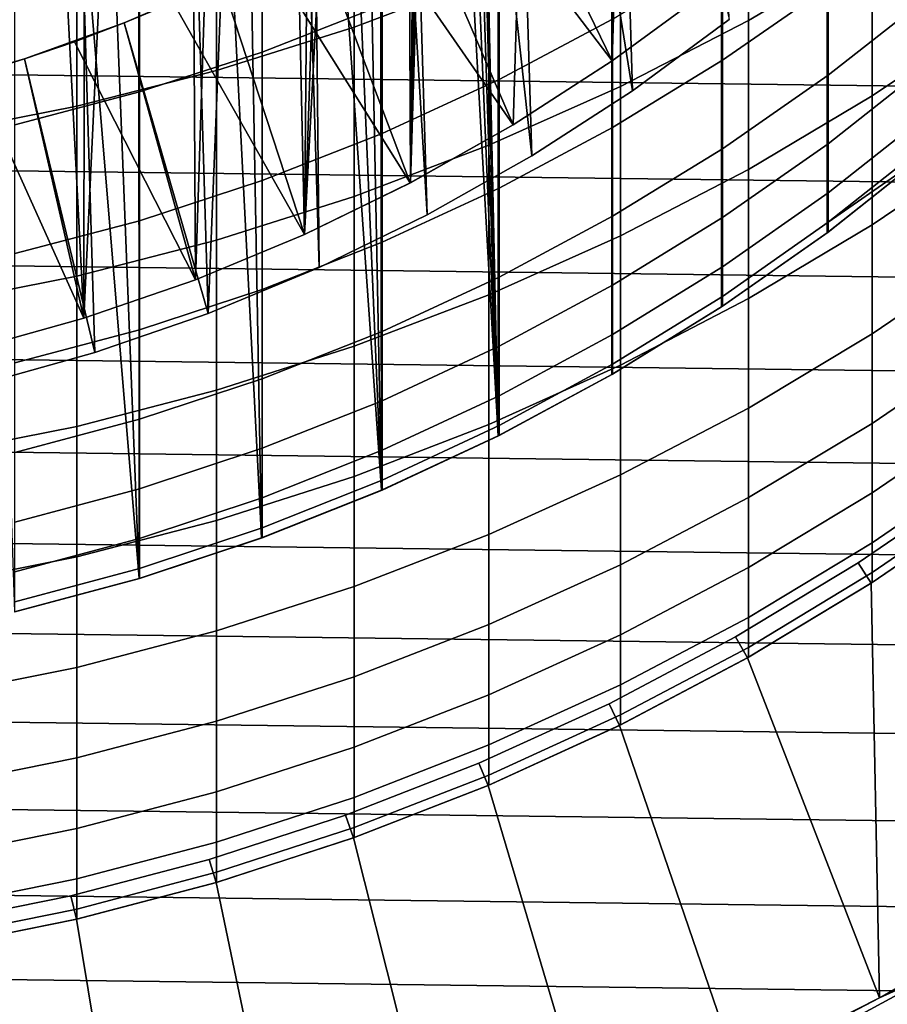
# Model space of a CAD drawing. Header units: metres. Extents: x -28 to 70, y -218 to 28.
# Tile 37 of 256: x 2.14 to 5.74, y -210.58 to -206.5. Entities that reach past the tile are written whole.
import ezdxf

# ---------------------------------------------------------------- set-up
doc = ezdxf.new("R2010")
doc.units = ezdxf.units.M
doc.layers.add('solid_10_261_432_XXX', color=7, linetype='CONTINUOUS')

msp = doc.modelspace()

# ---------------------------------------------------------------- linework, layer by layer
at = {"layer": 'solid_10_261_432_XXX'}
for points in [[(3.947367, -199.855835, 346.299988), (4.128985, -208.221405, 346.299988), (4.128985, -191.778595, 346.299988)], [(4.6, -192.032562, 346.299988), (4.128985, -191.778595, 346.299988), (4.128985, -208.221405, 346.299988), (4.6, -207.967438, 346.299988)], [(1.48705, -191.885132, 328.299988), (1.974386, -208.010269, 328.299988), (2.454361, -207.876465, 328.299988), (1.974386, -191.989731, 328.299988)], [(1.974386, -191.989731, 328.299988), (2.454361, -207.876465, 328.299988), (2.925535, -207.713867, 328.299988), (2.454361, -192.123535, 328.299988)], [(5.05545, -192.313492, 346.299988), (4.6, -192.032562, 346.299988), (4.6, -207.967438, 346.299988), (5.05545, -207.686508, 346.299988)], [(2.454361, -192.123535, 328.299988), (2.925535, -207.713867, 328.299988), (3.385863, -207.523193, 328.299988), (2.925535, -192.286133, 328.299988)], [(2.925535, -192.286133, 328.299988), (3.385863, -207.523193, 328.299988), (3.834031, -207.304977, 328.299988), (3.385863, -192.476807, 328.299988)], [(5.493889, -192.620483, 346.299988), (5.05545, -192.313492, 346.299988), (5.05545, -207.686508, 346.299988), (5.493889, -207.379517, 346.299988)], [(3.385863, -192.476807, 328.299988), (3.834031, -207.304977, 328.299988), (4.267987, -207.060226, 328.299988), (3.834031, -192.695023, 328.299988)], [(5.913597, -192.952347, 346.299988), (5.493889, -192.620483, 346.299988), (5.493889, -207.379517, 346.299988), (5.913597, -207.047653, 346.299988)], [(3.834031, -192.695023, 328.299988), (4.267987, -207.060226, 328.299988), (4.686577, -206.789581, 328.299988), (4.267987, -192.939774, 328.299988)], [(4.267987, -192.939774, 328.299988), (4.686577, -206.789581, 328.299988), (5.087894, -206.494293, 328.299988), (4.686577, -193.210419, 328.299988)], [(4.190503, -193.068207, 340.299988), (3.764229, -207.172211, 340.299988), (3.947367, -200.144165, 340.299988)], [(4.601261, -193.333786, 340.299988), (4.190503, -206.931793, 340.299988), (3.764229, -207.172211, 340.299988), (4.190503, -193.068207, 340.299988)], [(4.99549, -193.623871, 340.299988), (4.601261, -206.666214, 340.299988), (4.190503, -206.931793, 340.299988), (4.601261, -193.333786, 340.299988)], [(5.371257, -193.937027, 340.299988), (4.99549, -206.376129, 340.299988), (4.601261, -206.666214, 340.299988), (4.99549, -193.623871, 340.299988)], [(3.947367, -200.144165, 346.299988), (4.128985, -208.221405, 346.299988), (3.947367, -199.855835, 346.299988)], [(3.764229, -207.172211, 340.299988), (3.926296, -200.432068, 340.299988), (3.947367, -200.144165, 340.299988)], [(3.926296, -200.432068, 346.299988), (4.128985, -208.221405, 346.299988), (3.947367, -200.144165, 346.299988)], [(3.764229, -207.172211, 340.299988), (3.884301, -200.717422, 340.299988), (3.926296, -200.432068, 340.299988)], [(3.884301, -200.717422, 346.299988), (4.128985, -208.221405, 346.299988), (3.926296, -200.432068, 346.299988)], [(3.764229, -207.172211, 340.299988), (3.821566, -200.999054, 340.299988), (3.884301, -200.717422, 340.299988)], [(3.821566, -200.999054, 346.299988), (4.128985, -208.221405, 346.299988), (3.884301, -200.717422, 346.299988)], [(3.738421, -201.275421, 346.299988), (4.128985, -208.221405, 346.299988), (3.821566, -200.999054, 346.299988)], [(3.764229, -207.172211, 340.299988), (3.738421, -201.275421, 340.299988), (3.821566, -200.999054, 340.299988)], [(3.764229, -207.172211, 340.299988), (3.324361, -207.386383, 340.299988), (3.635398, -201.544785, 340.299988), (3.738421, -201.275421, 340.299988)], [(3.635398, -201.544785, 346.299988), (3.643899, -208.447601, 346.299988), (4.128985, -208.221405, 346.299988), (3.738421, -201.275421, 346.299988)], [(3.324361, -207.386383, 340.299988), (3.512873, -201.806168, 340.299988), (3.635398, -201.544785, 340.299988)], [(3.512873, -201.806168, 346.299988), (3.643899, -208.447601, 346.299988), (3.635398, -201.544785, 346.299988)], [(3.324361, -207.386383, 340.299988), (3.371723, -202.057663, 340.299988), (3.512873, -201.806168, 340.299988)], [(3.371723, -202.057663, 346.299988), (3.643899, -208.447601, 346.299988), (3.512873, -201.806168, 346.299988)], [(3.212488, -202.298355, 346.299988), (3.643899, -208.447601, 346.299988), (3.371723, -202.057663, 346.299988)], [(3.324361, -207.386383, 340.299988), (3.212488, -202.298355, 340.299988), (3.371723, -202.057663, 340.299988)], [(3.324361, -207.386383, 340.299988), (2.872307, -207.573624, 340.299988), (3.036155, -202.526718, 340.299988), (3.212488, -202.298355, 340.299988)], [(3.036155, -202.526718, 346.299988), (3.146645, -208.645157, 346.299988), (3.643899, -208.447601, 346.299988), (3.212488, -202.298355, 346.299988)], [(2.843642, -202.741562, 346.299988), (3.146645, -208.645157, 346.299988), (3.036155, -202.526718, 346.299988)], [(2.872307, -207.573624, 340.299988), (2.843642, -202.741562, 340.299988), (3.036155, -202.526718, 340.299988)], [(2.872307, -207.573624, 340.299988), (2.409726, -207.733261, 340.299988), (2.635869, -202.941895, 340.299988), (2.843642, -202.741562, 340.299988)], [(2.635869, -202.941895, 346.299988), (2.638545, -208.813522, 346.299988), (3.146645, -208.645157, 346.299988), (2.843642, -202.741562, 346.299988)], [(2.409726, -207.733261, 340.299988), (2.414182, -203.126373, 340.299988), (2.635869, -202.941895, 340.299988)], [(2.414182, -203.126373, 346.299988), (2.638545, -208.813522, 346.299988), (2.635869, -202.941895, 346.299988)], [(2.179435, -203.294327, 346.299988), (2.638545, -208.813522, 346.299988), (2.414182, -203.126373, 346.299988)], [(2.409726, -207.733261, 340.299988), (2.179435, -203.294327, 340.299988), (2.414182, -203.126373, 340.299988)], [(1.933216, -203.44458, 346.299988), (2.121712, -208.951996, 346.299988), (2.638545, -208.813522, 346.299988), (2.179435, -203.294327, 346.299988)], [(2.409726, -207.733261, 340.299988), (1.938515, -207.864609, 340.299988), (1.933216, -203.44458, 340.299988), (2.179435, -203.294327, 340.299988)], [(5.087983, -206.494217, 330.299988), (4.686481, -206.789658, 330.299988), (4.46203, -205.393539, 330.299988), (4.79177, -205.102829, 330.299988)], [(4.686481, -206.789658, 330.299988), (4.26809, -207.060165, 330.299988), (4.114472, -205.663132, 330.299988), (4.46203, -205.393539, 330.299988)], [(5.167373, -205.800797, 412.592407), (5.167373, -206.498886, 409.666962), (5.681269, -206.196152, 409.599121), (5.681269, -205.500061, 412.516235)], [(3.531343, -205.74205, 415.700989), (3.531343, -206.525803, 412.776001), (4.090651, -206.314514, 412.722504), (4.090651, -205.532318, 415.641693)], [(4.601263, -206.666214, 337.799988), (4.995481, -206.376144, 337.799988), (4.29038, -205.531067, 336.700012), (4.114469, -205.663132, 336.700012)], [(4.26809, -207.060165, 330.299988), (3.833928, -207.305038, 330.299988), (3.750812, -205.910278, 330.299988), (4.114472, -205.663132, 330.299988)], [(4.601263, -206.666214, 337.799988), (4.114469, -205.663132, 336.700012), (3.93452, -205.789612, 336.700012)], [(15.980237, -206.495728, 225.5), (-16.138878, -206.090897, 225.5), (-16.28726, -205.68222, 225.5), (16.138878, -206.090897, 225.5)], [(2.960494, -205.920685, 415.751526), (2.960494, -206.705765, 412.821564), (3.531343, -206.525803, 412.776001), (3.531343, -205.74205, 415.700989)], [(4.190511, -206.931778, 337.799988), (4.601263, -206.666214, 337.799988), (3.93452, -205.789612, 336.700012), (3.750821, -205.910278, 336.700012)], [(4.636589, -206.072586, 412.661224), (4.636589, -206.772446, 409.728271), (5.167373, -206.498886, 409.666962), (5.167373, -205.800797, 412.592407)], [(3.646882, -205.821518, 409.515167), (3.646882, -206.434799, 406.590302), (3.1491, -206.629074, 406.628265), (3.1491, -206.014679, 409.558441)], [(5.681269, -206.196152, 409.599121), (5.681269, -206.8116, 406.66391), (6.176596, -206.478806, 406.598907), (6.176596, -205.86528, 409.524963)], [(2.379969, -206.067642, 415.79306), (2.379969, -206.853806, 412.85907), (2.960494, -206.705765, 412.821564), (2.960494, -205.920685, 415.751526)], [(3.833928, -207.305038, 330.299988), (3.385913, -207.523178, 330.299988), (3.372295, -206.13414, 330.299988), (3.750812, -205.910278, 330.299988)], [(4.190511, -206.931778, 337.799988), (3.750821, -205.910278, 336.700012), (3.563346, -206.025162, 336.700012)], [(5.498151, -205.911865, 403.473572), (5.498151, -206.358627, 400.548523), (5.059506, -206.663223, 400.590759), (5.059506, -206.215179, 403.52417)], [(4.603708, -205.962692, 406.498108), (4.603708, -206.492783, 403.570496), (4.1323, -206.743759, 403.612396), (4.1323, -206.212418, 406.546875)], [(3.1491, -206.014679, 409.558441), (3.1491, -206.629074, 406.628265), (2.640641, -206.794571, 406.660583), (2.640641, -206.17923, 409.595306)], [(3.764219, -207.172211, 337.799988), (4.190511, -206.931778, 337.799988), (3.563346, -206.025162, 336.700012), (3.372288, -206.13414, 336.700012)], [(5.918155, -206.029266, 400.502838), (5.918155, -206.394135, 397.575714), (5.498151, -206.72464, 397.612274), (5.498151, -206.358627, 400.548523)], [(1.791665, -206.182434, 415.825531), (1.791665, -206.969452, 412.888336), (2.379969, -206.853806, 412.85907), (2.379969, -206.067642, 415.79306)], [(4.090651, -206.314514, 412.722504), (4.090651, -207.015976, 409.782837), (4.636589, -206.772446, 409.728271), (4.636589, -206.072586, 412.661224)], [(15.811432, -206.896454, 225.5), (-15.980238, -206.495728, 225.5), (-16.138878, -206.090897, 225.5), (15.980237, -206.495728, 225.5)], [(3.385913, -207.523178, 330.299988), (2.925491, -207.713882, 330.299988), (2.980437, -206.333801, 330.299988), (3.372295, -206.13414, 330.299988)], [(3.764219, -207.172211, 337.799988), (3.372288, -206.13414, 336.700012), (3.177867, -206.237076, 336.700012)], [(2.640641, -206.17923, 409.595306), (2.640641, -206.794571, 406.660583), (2.123228, -206.930756, 406.687195), (2.123228, -206.314621, 409.625671)], [(5.167373, -206.498886, 409.666962), (5.167373, -207.116074, 406.723389), (5.681269, -206.8116, 406.66391), (5.681269, -206.196152, 409.599121)], [(3.324364, -207.386383, 337.799988), (3.764219, -207.172211, 337.799988), (3.177867, -206.237076, 336.700012), (2.980436, -206.333801, 336.700012)], [(4.1323, -206.212418, 406.546875), (4.1323, -206.743759, 403.612396), (3.646882, -206.967255, 403.649689), (3.646882, -206.434799, 406.590302)], [(5.059506, -206.215179, 403.52417), (5.059506, -206.663223, 400.590759), (4.603708, -206.942001, 400.629425), (4.603708, -206.492783, 403.570496)], [(2.980437, -206.333801, 330.299988), (2.576905, -206.508423, 330.299988), (2.780093, -206.424255, 336.700012), (2.980436, -206.333801, 336.700012)], [(2.925491, -207.713882, 330.299988), (2.576905, -206.508423, 330.299988), (2.980437, -206.333801, 330.299988)], [(3.324364, -207.386383, 337.799988), (2.980436, -206.333801, 336.700012), (2.780093, -206.424255, 336.700012)], [(3.531343, -206.525803, 412.776001), (3.531343, -207.228668, 409.830505), (4.090651, -207.015976, 409.782837), (4.090651, -206.314514, 412.722504)], [(5.498151, -206.358627, 400.548523), (5.498151, -206.72464, 397.612274), (5.059506, -207.030273, 397.646118), (5.059506, -206.663223, 400.590759)], [(4.995481, -206.376144, 337.799988), (4.601263, -206.666214, 337.799988), (4.601261, -206.666214, 340.299988), (4.99549, -206.376129, 340.299988)], [(5.918155, -206.394135, 397.575714), (5.918155, -206.678207, 394.639618), (5.498151, -207.009598, 394.667053), (5.498151, -206.72464, 397.612274)], [(2.576905, -206.508423, 330.299988), (2.576915, -206.508423, 336.700012), (2.780093, -206.424255, 336.700012)], [(2.872313, -207.573624, 337.799988), (3.324364, -207.386383, 337.799988), (2.780093, -206.424255, 336.700012), (2.576915, -206.508423, 336.700012)], [(3.646882, -206.434799, 406.590302), (3.646882, -206.967255, 403.649689), (3.1491, -207.162491, 403.682251), (3.1491, -206.629074, 406.628265)], [(15.632599, -207.292755, 225.5), (-15.811433, -206.896454, 225.5), (-15.980238, -206.495728, 225.5), (15.811432, -206.896454, 225.5)], [(4.603708, -206.492783, 403.570496), (4.603708, -206.942001, 400.629425), (4.1323, -207.194046, 400.664368), (4.1323, -206.743759, 403.612396)], [(5.087894, -206.494293, 328.299988), (4.686577, -206.789581, 328.299988), (4.686481, -206.789658, 330.299988), (5.087983, -206.494217, 330.299988)], [(5.681269, -206.8116, 406.66391), (5.681269, -207.345947, 403.71286), (6.176596, -207.011475, 403.657043), (6.176596, -206.478806, 406.598907)], [(2.576905, -206.508423, 330.299988), (2.163066, -206.65741, 330.299988), (2.371135, -206.586182, 336.700012), (2.576915, -206.508423, 336.700012)], [(2.925491, -207.713882, 330.299988), (2.45434, -207.876465, 330.299988), (2.163066, -206.65741, 330.299988), (2.576905, -206.508423, 330.299988)], [(2.872313, -207.573624, 337.799988), (2.576915, -206.508423, 336.700012), (2.371135, -206.586182, 336.700012)], [(2.960494, -206.705765, 412.821564), (2.960494, -207.409805, 409.871094), (3.531343, -207.228668, 409.830505), (3.531343, -206.525803, 412.776001)], [(4.636589, -206.772446, 409.728271), (4.636589, -207.391235, 406.77713), (5.167373, -207.116074, 406.723389), (5.167373, -206.498886, 409.666962)], [(2.163066, -206.65741, 330.299988), (2.163055, -206.65741, 336.700012), (2.371135, -206.586182, 336.700012)], [(2.409715, -207.733261, 337.799988), (2.872313, -207.573624, 337.799988), (2.371135, -206.586182, 336.700012), (2.163055, -206.65741, 336.700012)], [(2.163066, -206.65741, 330.299988), (1.740883, -206.780075, 330.299988), (1.952968, -206.722046, 336.700012), (2.163055, -206.65741, 336.700012)], [(2.45434, -207.876465, 330.299988), (1.974421, -208.010254, 330.299988), (1.740883, -206.780075, 330.299988), (2.163066, -206.65741, 330.299988)], [(2.409715, -207.733261, 337.799988), (2.163055, -206.65741, 336.700012), (1.952968, -206.722046, 336.700012)], [(3.1491, -206.629074, 406.628265), (3.1491, -207.162491, 403.682251), (2.640641, -207.328827, 403.710022), (2.640641, -206.794571, 406.660583)], [(4.601263, -206.666214, 337.799988), (4.190511, -206.931778, 337.799988), (4.190503, -206.931793, 340.299988), (4.601261, -206.666214, 340.299988)], [(5.059506, -206.663223, 400.590759), (5.059506, -207.030273, 397.646118), (4.603708, -207.310013, 397.677063), (4.603708, -206.942001, 400.629425)], [(5.918155, -206.678207, 394.639618), (5.918155, -206.881271, 391.696808), (5.498151, -207.213287, 391.715118), (5.498151, -207.009598, 394.667053)], [(1.938521, -207.864609, 337.799988), (2.409715, -207.733261, 337.799988), (1.952968, -206.722046, 336.700012), (1.740887, -206.78006, 336.700012)], [(2.379969, -206.853806, 412.85907), (2.379969, -207.558838, 409.90451), (2.960494, -207.409805, 409.871094), (2.960494, -206.705765, 412.821564)], [(5.498151, -206.72464, 397.612274), (5.498151, -207.009598, 394.667053), (5.059506, -207.31604, 394.692474), (5.059506, -207.030273, 397.646118)], [(4.1323, -206.743759, 403.612396), (4.1323, -207.194046, 400.664368), (3.646882, -207.418472, 400.695496), (3.646882, -206.967255, 403.649689)], [(4.090651, -207.015976, 409.782837), (4.090651, -207.636169, 406.824982), (4.636589, -207.391235, 406.77713), (4.636589, -206.772446, 409.728271)], [(2.640641, -206.794571, 406.660583), (2.640641, -207.328827, 403.710022), (2.123228, -207.465683, 403.732849), (2.123228, -206.930756, 406.687195)], [(4.686577, -206.789581, 328.299988), (4.267987, -207.060226, 328.299988), (4.26809, -207.060165, 330.299988), (4.686481, -206.789658, 330.299988)], [(5.167373, -207.116074, 406.723389), (5.167373, -207.651947, 403.763947), (5.681269, -207.345947, 403.71286), (5.681269, -206.8116, 406.66391)], [(1.791665, -206.969452, 412.888336), (1.791665, -207.675232, 409.930573), (2.379969, -207.558838, 409.90451), (2.379969, -206.853806, 412.85907)], [(15.443833, -207.684433, 225.5), (-15.632599, -207.292755, 225.5), (-15.811433, -206.896454, 225.5), (15.632599, -207.292755, 225.5)], [(5.918155, -206.881271, 391.696808), (5.918155, -207.003174, 388.749512), (5.498151, -207.335571, 388.758698), (5.498151, -207.213287, 391.715118)], [(4.190511, -206.931778, 337.799988), (3.764219, -207.172211, 337.799988), (3.764229, -207.172211, 340.299988), (4.190503, -206.931793, 340.299988)], [(4.603708, -206.942001, 400.629425), (4.603708, -207.310013, 397.677063), (4.1323, -207.562912, 397.705048), (4.1323, -207.194046, 400.664368)], [(3.646882, -206.967255, 403.649689), (3.646882, -207.418472, 400.695496), (3.1491, -207.614532, 400.722687), (3.1491, -207.162491, 403.682251)], [(3.531343, -207.228668, 409.830505), (3.531343, -207.850098, 406.86676), (4.090651, -207.636169, 406.824982), (4.090651, -207.015976, 409.782837)], [(5.498151, -207.009598, 394.667053), (5.498151, -207.213287, 391.715118), (5.059506, -207.520325, 391.732056), (5.059506, -207.31604, 394.692474)], [(5.918155, -207.003174, 388.749512), (5.918155, -207.043823, 385.799988), (5.913646, -207.047607, 385.799988), (5.498151, -207.335571, 388.758698)], [(5.681269, -207.345947, 403.71286), (5.681269, -207.798752, 400.74823), (6.176596, -207.462875, 400.70166), (6.176596, -207.011475, 403.657043)], [(4.267987, -207.060226, 328.299988), (3.834031, -207.304977, 328.299988), (3.833928, -207.305038, 330.299988), (4.26809, -207.060165, 330.299988)], [(5.059506, -207.030273, 397.646118), (5.059506, -207.31604, 394.692474), (4.603708, -207.596542, 394.715698), (4.603708, -207.310013, 397.677063)], [(5.493889, -207.379517, 346.299988), (5.498151, -207.376343, 385.799988), (5.913646, -207.047607, 385.799988), (5.913597, -207.047653, 346.299988)], [(5.913646, -207.047607, 385.799988), (5.498151, -207.376343, 385.799988), (5.498151, -207.335571, 388.758698)], [(4.636589, -207.391235, 406.77713), (4.636589, -207.928467, 403.810089), (5.167373, -207.651947, 403.763947), (5.167373, -207.116074, 406.723389)], [(3.1491, -207.162491, 403.682251), (3.1491, -207.614532, 400.722687), (2.640641, -207.78157, 400.74585), (2.640641, -207.328827, 403.710022)], [(3.764219, -207.172211, 337.799988), (3.324364, -207.386383, 337.799988), (3.324361, -207.386383, 340.299988), (3.764229, -207.172211, 340.299988)], [(2.960494, -207.409805, 409.871094), (2.960494, -208.032288, 406.902344), (3.531343, -207.850098, 406.86676), (3.531343, -207.228668, 409.830505)], [(4.1323, -207.194046, 400.664368), (4.1323, -207.562912, 397.705048), (3.646882, -207.788116, 397.72998), (3.646882, -207.418472, 400.695496)], [(5.498151, -207.213287, 391.715118), (5.498151, -207.335571, 388.758698), (5.059506, -207.64296, 388.767151), (5.059506, -207.520325, 391.732056)], [(15.245238, -208.071259, 225.5), (-15.443832, -207.684433, 225.5), (-15.632599, -207.292755, 225.5), (15.443833, -207.684433, 225.5)], [(3.834031, -207.304977, 328.299988), (3.385863, -207.523193, 328.299988), (3.385913, -207.523178, 330.299988), (3.833928, -207.305038, 330.299988)], [(4.603708, -207.310013, 397.677063), (4.603708, -207.596542, 394.715698), (4.1323, -207.850113, 394.736725), (4.1323, -207.562912, 397.705048)], [(2.640641, -207.328827, 403.710022), (2.640641, -207.78157, 400.74585), (2.123228, -207.919006, 400.764893), (2.123228, -207.465683, 403.732849)], [(5.059506, -207.31604, 394.692474), (5.059506, -207.520325, 391.732056), (4.603708, -207.801346, 391.747559), (4.603708, -207.596542, 394.715698)], [(5.498151, -207.335571, 388.758698), (5.498151, -207.376343, 385.799988), (5.059506, -207.683838, 385.799988), (5.059506, -207.64296, 388.767151)], [(5.167373, -207.651947, 403.763947), (5.167373, -208.106049, 400.790833), (5.681269, -207.798752, 400.74823), (5.681269, -207.345947, 403.71286)], [(3.324364, -207.386383, 337.799988), (2.872313, -207.573624, 337.799988), (2.872307, -207.573624, 340.299988), (3.324361, -207.386383, 340.299988)], [(4.090651, -207.636169, 406.824982), (4.090651, -208.174637, 403.851166), (4.636589, -207.928467, 403.810089), (4.636589, -207.391235, 406.77713)], [(5.05545, -207.686508, 346.299988), (5.059506, -207.683838, 385.799988), (5.498151, -207.376343, 385.799988), (5.493889, -207.379517, 346.299988)], [(2.379969, -207.558838, 409.90451), (2.379969, -208.182175, 406.931641), (2.960494, -208.032288, 406.902344), (2.960494, -207.409805, 409.871094)], [(3.646882, -207.418472, 400.695496), (3.646882, -207.788116, 397.72998), (3.1491, -207.984863, 397.75177), (3.1491, -207.614532, 400.722687)], [(5.681269, -207.798752, 400.74823), (5.681269, -208.169724, 397.772217), (6.176596, -207.832687, 397.734924), (6.176596, -207.462875, 400.70166)], [(1.791665, -207.675232, 409.930573), (1.791665, -208.299255, 406.954498), (2.379969, -208.182175, 406.931641), (2.379969, -207.558838, 409.90451)], [(3.385863, -207.523193, 328.299988), (2.925535, -207.713867, 328.299988), (2.925491, -207.713882, 330.299988), (3.385913, -207.523178, 330.299988)], [(5.059506, -207.520325, 391.732056), (5.059506, -207.64296, 388.767151), (4.603708, -207.924301, 388.774902), (4.603708, -207.801346, 391.747559)], [(2.872313, -207.573624, 337.799988), (2.409715, -207.733261, 337.799988), (2.409726, -207.733261, 340.299988), (2.872307, -207.573624, 340.299988)], [(4.1323, -207.562912, 397.705048), (4.1323, -207.850113, 394.736725), (3.646882, -208.075912, 394.755432), (3.646882, -207.788116, 397.72998)], [(4.603708, -207.596542, 394.715698), (4.603708, -207.801346, 391.747559), (4.1323, -208.055405, 391.761597), (4.1323, -207.850113, 394.736725)], [(3.1491, -207.614532, 400.722687), (3.1491, -207.984863, 397.75177), (2.640641, -208.152466, 397.770325), (2.640641, -207.78157, 400.74585)], [(3.531343, -207.850098, 406.86676), (3.531343, -208.389618, 403.887024), (4.090651, -208.174637, 403.851166), (4.090651, -207.636169, 406.824982)], [(5.059506, -207.64296, 388.767151), (5.059506, -207.683838, 385.799988), (4.603708, -207.965286, 385.799988), (4.603708, -207.924301, 388.774902)], [(4.636589, -207.928467, 403.810089), (4.636589, -208.383743, 400.829346), (5.167373, -208.106049, 400.790833), (5.167373, -207.651947, 403.763947)], [(15.036974, -208.452927, 225.5), (-15.245236, -208.071259, 225.5), (-15.443832, -207.684433, 225.5), (15.245238, -208.071259, 225.5)], [(2.925535, -207.713867, 328.299988), (2.454361, -207.876465, 328.299988), (2.45434, -207.876465, 330.299988), (2.925491, -207.713882, 330.299988)], [(4.6, -207.967438, 346.299988), (4.603708, -207.965286, 385.799988), (5.059506, -207.683838, 385.799988), (5.05545, -207.686508, 346.299988)], [(2.409715, -207.733261, 337.799988), (1.938521, -207.864609, 337.799988), (1.938515, -207.864609, 340.299988), (2.409726, -207.733261, 340.299988)], [(2.640641, -207.78157, 400.74585), (2.640641, -208.152466, 397.770325), (2.123228, -208.290375, 397.785583), (2.123228, -207.919006, 400.764893)], [(3.646882, -207.788116, 397.72998), (3.646882, -208.075912, 394.755432), (3.1491, -208.273178, 394.771759), (3.1491, -207.984863, 397.75177)], [(4.603708, -207.801346, 391.747559), (4.603708, -207.924301, 388.774902), (4.1323, -208.17865, 388.781921), (4.1323, -208.055405, 391.761597)], [(5.167373, -208.106049, 400.790833), (5.167373, -208.478058, 397.806335), (5.681269, -208.169724, 397.772217), (5.681269, -207.798752, 400.74823)], [(5.681269, -208.169724, 397.772217), (5.681269, -208.458527, 394.78714), (6.176596, -208.120605, 394.759125), (6.176596, -207.832687, 397.734924)], [(2.454361, -207.876465, 328.299988), (1.974386, -208.010269, 328.299988), (1.974421, -208.010254, 330.299988), (2.45434, -207.876465, 330.299988)], [(2.960494, -208.032288, 406.902344), (2.960494, -208.572739, 403.917572), (3.531343, -208.389618, 403.887024), (3.531343, -207.850098, 406.86676)], [(4.1323, -207.850113, 394.736725), (4.1323, -208.055405, 391.761597), (3.646882, -208.281647, 391.774078), (3.646882, -208.075912, 394.755432)], [(4.603708, -207.924301, 388.774902), (4.603708, -207.965286, 385.799988), (4.1323, -208.219742, 385.799988), (4.1323, -208.17865, 388.781921)], [(4.090651, -208.174637, 403.851166), (4.090651, -208.630951, 400.863617), (4.636589, -208.383743, 400.829346), (4.636589, -207.928467, 403.810089)], [(4.128985, -208.221405, 346.299988), (4.1323, -208.219742, 385.799988), (4.603708, -207.965286, 385.799988), (4.6, -207.967438, 346.299988)], [(3.1491, -207.984863, 397.75177), (3.1491, -208.273178, 394.771759), (2.640641, -208.441238, 394.785706), (2.640641, -208.152466, 397.770325)], [(2.379969, -208.182175, 406.931641), (2.379969, -208.723373, 403.942719), (2.960494, -208.572739, 403.917572), (2.960494, -208.032288, 406.902344)], [(14.819157, -208.829224, 225.5), (-15.036973, -208.452927, 225.5), (-15.245236, -208.071259, 225.5), (15.036974, -208.452927, 225.5)], [(3.646882, -208.075912, 394.755432), (3.646882, -208.281647, 391.774078), (3.1491, -208.479279, 391.784973), (3.1491, -208.273178, 394.771759)], [(4.1323, -208.055405, 391.761597), (4.1323, -208.17865, 388.781921), (3.646882, -208.405136, 388.788177), (3.646882, -208.281647, 391.774078)], [(4.636589, -208.383743, 400.829346), (4.636589, -208.756714, 397.837189), (5.167373, -208.478058, 397.806335), (5.167373, -208.106049, 400.790833)], [(5.681269, -208.458527, 394.78714), (5.681269, -208.664993, 391.795227), (6.176596, -208.326416, 391.77652), (6.176596, -208.120605, 394.759125)], [(2.640641, -208.152466, 397.770325), (2.640641, -208.441238, 394.785706), (2.123228, -208.579514, 394.79715), (2.123228, -208.290375, 397.785583)], [(5.167373, -208.478058, 397.806335), (5.167373, -208.7677, 394.812744), (5.681269, -208.458527, 394.78714), (5.681269, -208.169724, 397.772217)], [(1.791665, -208.299255, 406.954498), (1.791665, -208.841034, 403.962341), (2.379969, -208.723373, 403.942719), (2.379969, -208.182175, 406.931641)], [(3.531343, -208.389618, 403.887024), (3.531343, -208.846848, 400.893555), (4.090651, -208.630951, 400.863617), (4.090651, -208.174637, 403.851166)], [(4.1323, -208.17865, 388.781921), (4.1323, -208.219742, 385.799988), (3.646882, -208.44632, 385.799988), (3.646882, -208.405136, 388.788177)], [(3.643899, -208.447601, 346.299988), (3.646882, -208.44632, 385.799988), (4.1323, -208.219742, 385.799988), (4.128985, -208.221405, 346.299988)], [(3.1491, -208.273178, 394.771759), (3.1491, -208.479279, 391.784973), (2.640641, -208.647659, 391.79425), (2.640641, -208.441238, 394.785706)], [(3.646882, -208.281647, 391.774078), (3.646882, -208.405136, 388.788177), (3.1491, -208.603012, 388.79361), (3.1491, -208.479279, 391.784973)], [(5.681269, -208.664993, 391.795227), (5.681269, -208.788925, 388.798737), (6.176596, -208.449951, 388.789398), (6.176596, -208.326416, 391.77652)], [(2.960494, -208.572739, 403.917572), (2.960494, -209.030731, 400.919067), (3.531343, -208.846848, 400.893555), (3.531343, -208.389618, 403.887024)], [(3.646882, -208.405136, 388.788177), (3.646882, -208.44632, 385.799988), (3.1491, -208.644257, 385.799988), (3.1491, -208.603012, 388.79361)], [(4.090651, -208.630951, 400.863617), (4.090651, -209.004776, 397.864655), (4.636589, -208.756714, 397.837189), (4.636589, -208.383743, 400.829346)], [(5.622622, -208.749069, 346.299988), (6.113042, -208.413727, 346.299988), (6.171685, -208.49472, 346.399994), (5.676779, -208.83313, 346.399994)], [(6.113042, -208.413727, 346.299988), (5.622622, -208.749069, 346.299988), (5.676779, -208.83313, 346.200012), (6.171685, -208.49472, 346.200012)], [(14.591901, -209.199936, 225.5), (-14.819156, -208.829224, 225.5), (-15.036973, -208.452927, 225.5), (14.819157, -208.829224, 225.5)], [(2.640641, -208.441238, 394.785706), (2.640641, -208.647659, 391.79425), (2.123228, -208.786194, 391.80191), (2.123228, -208.579514, 394.79715)], [(3.146645, -208.645157, 346.299988), (3.1491, -208.644257, 385.799988), (3.646882, -208.44632, 385.799988), (3.643899, -208.447601, 346.299988)], [(5.167373, -208.7677, 394.812744), (5.167373, -208.974747, 391.812317), (5.681269, -208.664993, 391.795227), (5.681269, -208.458527, 394.78714)], [(5.681269, -208.788925, 388.798737), (5.681269, -208.830246, 385.799988), (6.176596, -208.49115, 385.799988), (6.176596, -208.449951, 388.789398)], [(3.1491, -208.479279, 391.784973), (3.1491, -208.603012, 388.79361), (2.640641, -208.771576, 388.798279), (2.640641, -208.647659, 391.79425)], [(4.636589, -208.756714, 397.837189), (4.636589, -209.047104, 394.835907), (5.167373, -208.7677, 394.812744), (5.167373, -208.478058, 397.806335)], [(5.676735, -208.83316, 327), (6.171745, -208.494675, 327), (6.171685, -208.49472, 346.200012), (5.676779, -208.83313, 346.200012)], [(5.676735, -208.83316, 327), (5.711369, -210.55368, 327), (6.284105, -210.223007, 327), (6.171745, -208.494675, 327)], [(5.676779, -208.83313, 346.399994), (6.171685, -208.49472, 346.399994), (6.176596, -208.49115, 385.799988), (5.681269, -208.830246, 385.799988)], [(2.379969, -208.723373, 403.942719), (2.379969, -209.181992, 400.940033), (2.960494, -209.030731, 400.919067), (2.960494, -208.572739, 403.917572)], [(3.1491, -208.603012, 388.79361), (3.1491, -208.644257, 385.799988), (2.640641, -208.812897, 385.799988), (2.640641, -208.771576, 388.798279)], [(2.640641, -208.647659, 391.79425), (2.640641, -208.771576, 388.798279), (2.123228, -208.910278, 388.802094), (2.123228, -208.786194, 391.80191)], [(2.638545, -208.813522, 346.299988), (2.640641, -208.812897, 385.799988), (3.1491, -208.644257, 385.799988), (3.146645, -208.645157, 346.299988)], [(3.531343, -208.846848, 400.893555), (3.531343, -209.221405, 397.888611), (4.090651, -209.004776, 397.864655), (4.090651, -208.630951, 400.863617)], [(5.167373, -208.974747, 391.812317), (5.167373, -209.09903, 388.807281), (5.681269, -208.788925, 388.798737), (5.681269, -208.664993, 391.795227)], [(1.791665, -208.841034, 403.962341), (1.791665, -209.300156, 400.956421), (2.379969, -209.181992, 400.940033), (2.379969, -208.723373, 403.942719)], [(2.640641, -208.771576, 388.798279), (2.640641, -208.812897, 385.799988), (2.123228, -208.951645, 385.799988), (2.123228, -208.910278, 388.802094)], [(4.090651, -209.004776, 397.864655), (4.090651, -209.295822, 394.856506), (4.636589, -209.047104, 394.835907), (4.636589, -208.756714, 397.837189)], [(4.636589, -209.047104, 394.835907), (4.636589, -209.254669, 391.827759), (5.167373, -208.974747, 391.812317), (5.167373, -208.7677, 394.812744)], [(5.114068, -209.05574, 346.299988), (5.622622, -208.749069, 346.299988), (5.676779, -208.83313, 346.399994), (5.163138, -209.142868, 346.399994)], [(5.622622, -208.749069, 346.299988), (5.114068, -209.05574, 346.299988), (5.163138, -209.142868, 346.200012), (5.676779, -208.83313, 346.200012)], [(2.121712, -208.951996, 346.299988), (2.123228, -208.951645, 385.799988), (2.640641, -208.812897, 385.799988), (2.638545, -208.813522, 346.299988)], [(5.167373, -209.09903, 388.807281), (5.167373, -209.140472, 385.799988), (5.681269, -208.830246, 385.799988), (5.681269, -208.788925, 388.798737)], [(14.355394, -209.564789, 225.5), (-14.591902, -209.199936, 225.5), (-14.819156, -208.829224, 225.5), (14.591901, -209.199936, 225.5)], [(2.960494, -209.030731, 400.919067), (2.960494, -209.40593, 397.909058), (3.531343, -209.221405, 397.888611), (3.531343, -208.846848, 400.893555)], [(5.163138, -209.142868, 346.399994), (5.676779, -208.83313, 346.399994), (5.681269, -208.830246, 385.799988), (5.167373, -209.140472, 385.799988)], [(5.163186, -209.142838, 327), (5.676735, -208.83316, 327), (5.676779, -208.83313, 346.200012), (5.163138, -209.142868, 346.200012)], [(5.676735, -208.83316, 327), (5.163186, -209.142838, 327), (5.711369, -210.55368, 327)], [(4.636589, -209.254669, 391.827759), (4.636589, -209.379288, 388.815033), (5.167373, -209.09903, 388.807281), (5.167373, -208.974747, 391.812317)], [(2.379969, -209.181992, 400.940033), (2.379969, -209.557709, 397.925842), (2.960494, -209.40593, 397.909058), (2.960494, -209.030731, 400.919067)], [(3.531343, -209.221405, 397.888611), (3.531343, -209.513031, 394.874512), (4.090651, -209.295822, 394.856506), (4.090651, -209.004776, 397.864655)], [(4.090651, -209.295822, 394.856506), (4.090651, -209.50386, 391.841492), (4.636589, -209.254669, 391.827759), (4.636589, -209.047104, 394.835907)], [(4.5887, -209.332947, 346.299988), (5.114068, -209.05574, 346.299988), (5.163138, -209.142868, 346.399994), (4.632888, -209.422653, 346.399994)], [(5.114068, -209.05574, 346.299988), (4.5887, -209.332947, 346.299988), (4.632888, -209.422653, 346.200012), (5.163138, -209.142868, 346.200012)], [(4.636589, -209.379288, 388.815033), (4.636589, -209.420837, 385.799988), (5.167373, -209.140472, 385.799988), (5.167373, -209.09903, 388.807281)], [(4.632829, -209.422684, 327), (5.163186, -209.142838, 327), (5.163138, -209.142868, 346.200012), (4.632888, -209.422653, 346.200012)], [(4.632829, -209.422684, 327), (5.121324, -210.85228, 327), (5.711369, -210.55368, 327), (5.163186, -209.142838, 327)], [(4.632888, -209.422653, 346.399994), (5.163138, -209.142868, 346.399994), (5.167373, -209.140472, 385.799988), (4.636589, -209.420837, 385.799988)], [(1.791665, -209.300156, 400.956421), (1.791665, -209.676285, 397.938965), (2.379969, -209.557709, 397.925842), (2.379969, -209.181992, 400.940033)], [(14.109774, -209.923553, 225.5), (-14.355396, -209.564789, 225.5), (-14.591902, -209.199936, 225.5), (14.355394, -209.564789, 225.5)], [(2.960494, -209.40593, 397.909058), (2.960494, -209.698044, 394.889832), (3.531343, -209.513031, 394.874512), (3.531343, -209.221405, 397.888611)], [(4.090651, -209.50386, 391.841492), (4.090651, -209.628754, 388.821899), (4.636589, -209.379288, 388.815033), (4.636589, -209.254669, 391.827759)], [(3.531343, -209.513031, 394.874512), (3.531343, -209.721497, 391.853516), (4.090651, -209.50386, 391.841492), (4.090651, -209.295822, 394.856506)], [(4.048389, -209.579697, 346.299988), (4.5887, -209.332947, 346.299988), (4.632888, -209.422653, 346.399994), (4.087292, -209.671814, 346.399994)], [(4.5887, -209.332947, 346.299988), (4.048389, -209.579697, 346.299988), (4.087292, -209.671814, 346.200012), (4.632888, -209.422653, 346.200012)], [(4.090651, -209.628754, 388.821899), (4.090651, -209.670395, 385.799988), (4.636589, -209.420837, 385.799988), (4.636589, -209.379288, 388.815033)], [(2.379969, -209.557709, 397.925842), (2.379969, -209.850235, 394.902435), (2.960494, -209.698044, 394.889832), (2.960494, -209.40593, 397.909058)], [(4.087292, -209.671814, 346.399994), (4.632888, -209.422653, 346.399994), (4.636589, -209.420837, 385.799988), (4.090651, -209.670395, 385.799988)], [(4.087338, -209.671799, 327), (4.632829, -209.422684, 327), (4.632888, -209.422653, 346.200012), (4.087292, -209.671814, 346.200012)], [(4.087338, -209.671799, 327), (4.515714, -211.117935, 327), (5.121324, -210.85228, 327), (4.632829, -209.422684, 327)], [(2.960494, -209.698044, 394.889832), (2.960494, -209.90686, 391.863739), (3.531343, -209.721497, 391.853516), (3.531343, -209.513031, 394.874512)], [(3.531343, -209.721497, 391.853516), (3.531343, -209.846634, 388.827911), (4.090651, -209.628754, 388.821899), (4.090651, -209.50386, 391.841492)], [(1.791665, -209.676285, 397.938965), (1.791665, -209.969116, 394.912292), (2.379969, -209.850235, 394.902435), (2.379969, -209.557709, 397.925842)], [(13.855166, -210.276031, 225.5), (-14.109776, -209.923538, 225.5), (-14.355396, -209.564789, 225.5), (14.109774, -209.923553, 225.5)], [(3.494956, -209.795166, 346.299988), (4.048389, -209.579697, 346.299988), (4.087292, -209.671814, 346.399994), (3.528576, -209.889343, 346.399994)], [(4.048389, -209.579697, 346.299988), (3.494956, -209.795166, 346.299988), (3.528576, -209.889343, 346.200012), (4.087292, -209.671814, 346.200012)], [(3.531343, -209.846634, 388.827911), (3.531343, -209.888351, 385.799988), (4.090651, -209.670395, 385.799988), (4.090651, -209.628754, 388.821899)], [(3.528507, -209.889374, 327), (4.087338, -209.671799, 327), (4.087292, -209.671814, 346.200012), (3.528576, -209.889343, 346.200012)], [(3.528507, -209.889374, 327), (3.89635, -211.349823, 327), (4.515714, -211.117935, 327), (4.087338, -209.671799, 327)], [(3.528576, -209.889343, 346.399994), (4.087292, -209.671814, 346.399994), (4.090651, -209.670395, 385.799988), (3.531343, -209.888351, 385.799988)], [(2.379969, -209.850235, 394.902435), (2.379969, -210.059341, 391.872131), (2.960494, -209.90686, 391.863739), (2.960494, -209.698044, 394.889832)], [(2.960494, -209.90686, 391.863739), (2.960494, -210.032211, 388.833008), (3.531343, -209.846634, 388.827911), (3.531343, -209.721497, 391.853516)], [(2.929943, -209.978745, 346.299988), (3.494956, -209.795166, 346.299988), (3.528576, -209.889343, 346.399994), (2.958155, -210.074692, 346.399994)], [(3.494956, -209.795166, 346.299988), (2.929943, -209.978745, 346.299988), (2.958155, -210.074692, 346.200012), (3.528576, -209.889343, 346.200012)], [(2.960494, -210.032211, 388.833008), (2.960494, -210.074005, 385.799988), (3.531343, -209.888351, 385.799988), (3.531343, -209.846634, 388.827911)], [(1.791665, -209.969116, 394.912292), (1.791665, -210.178452, 391.878723), (2.379969, -210.059341, 391.872131), (2.379969, -209.850235, 394.902435)], [(2.958155, -210.074692, 346.399994), (3.528576, -209.889343, 346.399994), (3.531343, -209.888351, 385.799988), (2.960494, -210.074005, 385.799988)], [(13.591774, -210.621964, 225.5), (-13.855166, -210.276031, 225.5), (-14.109776, -209.923538, 225.5), (13.855166, -210.276031, 225.5)], [(2.379969, -210.059341, 391.872131), (2.379969, -210.18486, 388.837219), (2.960494, -210.032211, 388.833008), (2.960494, -209.90686, 391.863739)], [(2.958204, -210.074677, 327), (3.528507, -209.889374, 327), (3.528576, -209.889343, 346.200012), (2.958155, -210.074692, 346.200012)], [(2.958204, -210.074677, 327), (3.26529, -211.547195, 327), (3.89635, -211.349823, 327), (3.528507, -209.889374, 327)], [(2.355635, -210.129715, 346.299988), (2.929943, -209.978745, 346.299988), (2.958155, -210.074692, 346.399994), (2.37824, -210.227127, 346.399994)], [(2.929943, -209.978745, 346.299988), (2.355635, -210.129715, 346.299988), (2.37824, -210.227127, 346.200012), (2.958155, -210.074692, 346.200012)], [(2.379969, -210.18486, 388.837219), (2.379969, -210.226715, 385.799988), (2.960494, -210.074005, 385.799988), (2.960494, -210.032211, 388.833008)], [(1.791665, -210.178452, 391.878723), (1.791665, -210.304108, 388.840515), (2.379969, -210.18486, 388.837219), (2.379969, -210.059341, 391.872131)], [(2.378213, -210.227127, 327), (2.958204, -210.074677, 327), (2.958155, -210.074692, 346.200012), (2.37824, -210.227127, 346.200012)], [(2.378213, -210.227127, 327), (2.62415, -211.709564, 327), (3.26529, -211.547195, 327), (2.958204, -210.074677, 327)], [(2.37824, -210.227127, 346.399994), (2.958155, -210.074692, 346.399994), (2.960494, -210.074005, 385.799988), (2.379969, -210.226715, 385.799988)], [(1.773349, -210.247696, 346.299988), (2.355635, -210.129715, 346.299988), (2.37824, -210.227127, 346.399994), (1.790448, -210.346222, 346.399994)], [(2.355635, -210.129715, 346.299988), (1.773349, -210.247696, 346.299988), (1.790448, -210.346222, 346.200012), (2.37824, -210.227127, 346.200012)], [(1.791665, -210.304108, 388.840515), (1.791665, -210.346008, 385.799988), (2.379969, -210.226715, 385.799988), (2.379969, -210.18486, 388.837219)], [(1.790448, -210.346222, 346.399994), (2.37824, -210.227127, 346.399994), (2.379969, -210.226715, 385.799988), (1.791665, -210.346008, 385.799988)], [(1.790474, -210.346222, 327), (2.378213, -210.227127, 327), (2.37824, -210.227127, 346.200012), (1.790448, -210.346222, 346.200012)], [(1.790474, -210.346222, 327), (1.975155, -211.836334, 327), (2.62415, -211.709564, 327), (2.378213, -210.227127, 327)], [(6, -210.392303, 310.857483), (6.284075, -210.223038, 310.857483), (6.284105, -210.223007, 327), (5.711369, -210.55368, 327)], [(13.319755, -210.961136, 225.5), (-13.591772, -210.621964, 225.5), (-13.855166, -210.276031, 225.5), (13.591774, -210.621964, 225.5)], [(5.4184, -210.707047, 310.857483), (5.460253, -210.716354, 309.476868), (6.013621, -210.415894, 309.476868), (5.711369, -210.55368, 310.857483)], [(6.013621, -210.415894, 309.476868), (5.460253, -210.716354, 309.476868), (5.497684, -210.78981, 308.088684), (6.054845, -210.487305, 308.088684)], [(6, -210.392303, 310.857483), (5.711369, -210.55368, 327), (5.711369, -210.55368, 310.857483)], [(6, -210.392303, 310.857483), (5.711369, -210.55368, 310.857483), (6.013621, -210.415894, 309.476868)], [(6.054845, -210.487305, 308.088684), (5.497684, -210.78981, 308.088684), (5.560121, -210.912354, 306.704865), (6.12361, -210.6064, 306.704865)], [(5.4184, -210.707047, 310.857483), (5.711369, -210.55368, 310.857483), (5.711369, -210.55368, 327), (5.121324, -210.85228, 327)]]:
    msp.add_3dface(points, dxfattribs=at)

doc.saveas('drawing.dxf')
